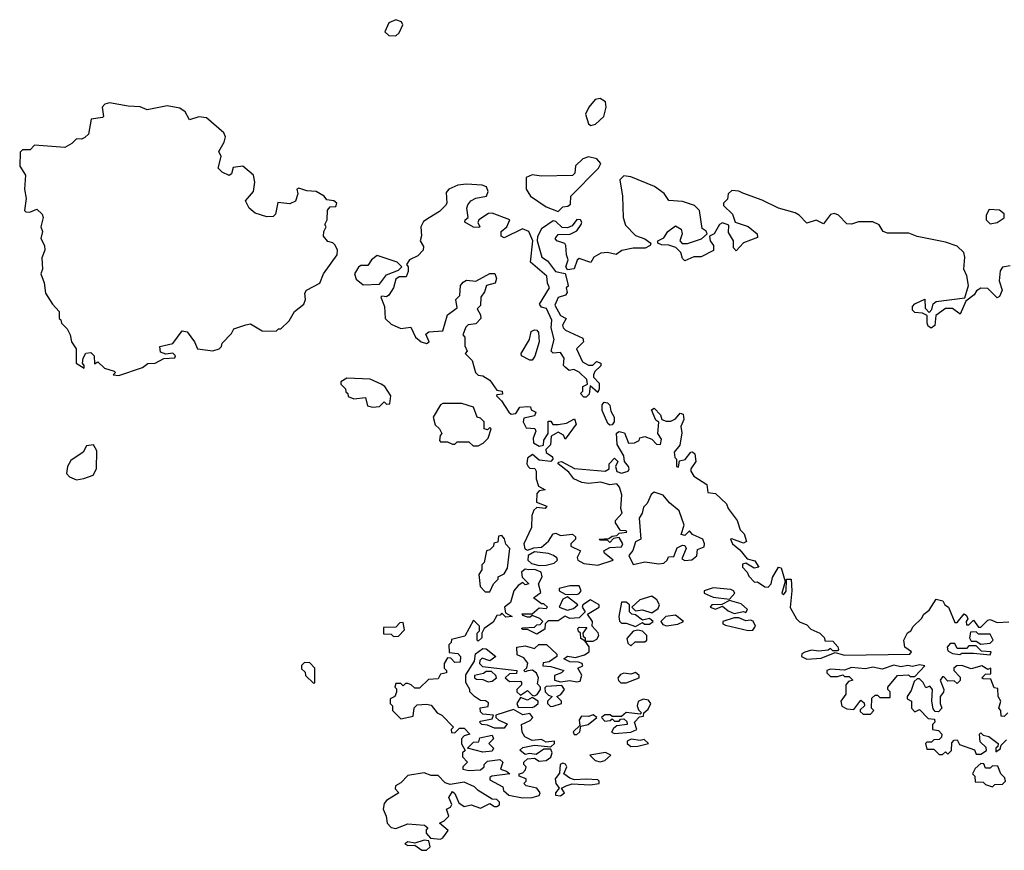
# Model space of a CAD drawing. Extents: x 1985742 to 2252716, y 78271 to 266492.
# Tile 200 of 250: x 2166332 to 2170525, y 183920 to 187457. Entities that reach past the tile are written whole.
import ezdxf

# ---------------------------------------------------------------- set-up
doc = ezdxf.new("R2010")
doc.units = 0

msp = doc.modelspace()

# ---------------------------------------------------------------- linework, layer by layer
at = {"layer": '0CON10XD'}
for points in [[(2167935, 187388.1), (2167948.6, 187401.5), (2167964.4, 187435), (2167957.8, 187447.8), (2167935, 187456.9), (2167905, 187443.8), (2167886.9, 187405), (2167905, 187389.4), (2167935, 187388.1)], [(2166755, 185941.2), (2166855, 185976), (2166877.7, 185992.3), (2166910, 185995), (2166946.2, 186013.8), (2166993, 186017), (2166996.7, 186025), (2166985, 186037.5), (2166955, 186032.5), (2166931.7, 186041.7), (2166930, 186065), (2166985, 186077.5), (2167025, 186132.5), (2167045, 186127.5), (2167077.5, 186085), (2167090, 186055), (2167155, 186046.2), (2167182.5, 186055), (2167192.5, 186065), (2167195, 186080), (2167235, 186120), (2167245, 186140), (2167295, 186157.5), (2167315, 186162.5), (2167365, 186132.5), (2167425, 186130), (2167435, 186140), (2167445, 186140), (2167480, 186175), (2167502.5, 186215), (2167542.5, 186245), (2167550, 186265), (2167547, 186293), (2167553.3, 186305), (2167610, 186335), (2167626.2, 186375), (2167683.9, 186456.1), (2167686.2, 186475), (2167676.1, 186496.1), (2167666.1, 186506.1), (2167645, 186512.5), (2167626.7, 186535), (2167627.5, 186555), (2167637.5, 186575), (2167632.5, 186585), (2167642.5, 186605), (2167643.6, 186646.4), (2167655, 186660), (2167678.3, 186661.7), (2167682.5, 186675), (2167670, 186685), (2167640, 186690), (2167628.8, 186705), (2167595, 186725.6), (2167555, 186728.6), (2167521.2, 186738.8), (2167512.5, 186735), (2167517.5, 186715), (2167506.4, 186683.6), (2167483, 186673), (2167431.7, 186678.3), (2167421.7, 186628.3), (2167411.7, 186618.3), (2167385, 186617.5), (2167335, 186632.5), (2167310, 186655), (2167293.9, 186686.1), (2167327.5, 186725), (2167333.8, 186765), (2167328, 186795), (2167283, 186833), (2167241.9, 186828.1), (2167235, 186800), (2167225, 186793.3), (2167195, 186807.5), (2167177.5, 186825), (2167190, 186875), (2167180, 186895), (2167203.8, 186935), (2167208.3, 186958.3), (2167202.5, 186975), (2167128.3, 187038.3), (2167095, 187043.3), (2167055, 187030), (2167036.7, 187065), (2167015, 187080), (2166960.7, 187090.7), (2166875, 187073.3), (2166845, 187086.2), (2166795, 187088.8), (2166715, 187103.3), (2166695, 187096.7), (2166683.3, 187085), (2166690, 187045), (2166685, 187040), (2166637, 187033), (2166625, 186970), (2166610, 186955), (2166595, 186947.5), (2166575, 186950), (2166555, 186930), (2166525, 186912.5), (2166395, 186923.3), (2166376.7, 186903.3), (2166345, 186903.3), (2166335, 186892.5), (2166332.5, 186832.5), (2166357.5, 186795), (2166352.5, 186735), (2166360, 186695), (2166352.5, 186645), (2166358.3, 186638.3), (2166375, 186637.5), (2166405, 186650), (2166428.3, 186628.3), (2166432.5, 186615), (2166422.5, 186575), (2166430, 186555), (2166422.5, 186525), (2166437.5, 186495), (2166440, 186475), (2166427, 186443), (2166430, 186395), (2166422.5, 186375), (2166436.4, 186336.4), (2166443, 186293), (2166472.5, 186245), (2166500, 186215), (2166500, 186185), (2166508.3, 186178.3), (2166510, 186165), (2166535, 186140), (2166547.5, 186115), (2166552.5, 186085), (2166573.3, 186055), (2166573.3, 185995), (2166606.7, 185973.3), (2166607.5, 185985), (2166600, 185995), (2166602.5, 186015), (2166613.6, 186036.4), (2166635, 186040), (2166650, 186025), (2166651.7, 185991.7), (2166665, 186000), (2166693, 185973), (2166735, 185960), (2166740, 185955), (2166730, 185945), (2166755, 185941.2)], [(2168765, 187005.7), (2168785, 187011.9), (2168820, 187045), (2168829.4, 187085), (2168827.2, 187107.2), (2168805, 187121.1), (2168782.8, 187117.2), (2168756.2, 187085), (2168742.5, 187055), (2168755, 187014), (2168765, 187005.7)], [(2168625, 186640), (2168645, 186660), (2168667, 186663), (2168678.3, 186671.7), (2168680, 186705), (2168797.5, 186825), (2168807.5, 186845), (2168790, 186865), (2168755, 186872.5), (2168730, 186865), (2168700, 186835), (2168697, 186803), (2168687, 186793), (2168555, 186790), (2168515, 186796.7), (2168490, 186785), (2168490, 186735), (2168507.5, 186705), (2168575, 186660), (2168625, 186640)], [(2170550.7, 186409.3), (2170517.5, 186402.5), (2170507.5, 186387.5), (2170504.3, 186344.3), (2170515.8, 186305), (2170505, 186277.5), (2170495, 186272.5), (2170455, 186312), (2170426, 186314), (2170407, 186303), (2170397.5, 186285), (2170361.7, 186258.3), (2170337.5, 186202.5), (2170305, 186227.5), (2170275, 186226.7), (2170233.3, 186196.7), (2170230, 186155), (2170213.6, 186143.6), (2170201.7, 186151.7), (2170196.7, 186165), (2170197.5, 186197.5), (2170177.5, 186207.5), (2170145, 186210), (2170135, 186220), (2170134, 186235), (2170145, 186246.7), (2170187, 186267), (2170188.3, 186228.3), (2170205, 186210), (2170217, 186223), (2170223, 186247), (2170235, 186257.5), (2170357.5, 186272.5), (2170373.3, 186325), (2170366.1, 186366.1), (2170353.8, 186395), (2170356.7, 186445), (2170352.5, 186465), (2170325, 186492.5), (2170275, 186510), (2170155, 186533.8), (2170118.3, 186548.3), (2170028.3, 186548.3), (2170010, 186555), (2169993, 186583), (2169965, 186596.7), (2169905, 186596.7), (2169875, 186586.7), (2169855, 186587.5), (2169820, 186625), (2169801.7, 186631.7), (2169785, 186627.5), (2169755, 186587.5), (2169725, 186603.3), (2169685, 186590), (2169652.5, 186625), (2169635, 186633.8), (2169564.2, 186654.2), (2169495, 186688), (2169412.5, 186717.5), (2169395, 186726.7), (2169365, 186730), (2169350, 186715), (2169347, 186693), (2169330, 186675), (2169330, 186665), (2169368.3, 186628.3), (2169380, 186595), (2169435, 186576.7), (2169472.5, 186545), (2169475, 186530), (2169415, 186506.7), (2169383, 186473), (2169372.5, 186485), (2169372.5, 186515), (2169350.7, 186550.7), (2169351.7, 186581.7), (2169325, 186592.5), (2169313.3, 186585), (2169290, 186545), (2169270, 186535), (2169272.5, 186515), (2169287.5, 186495), (2169286.4, 186473.6), (2169235, 186447.5), (2169203.6, 186446.4), (2169165, 186430), (2169155, 186440), (2169147.5, 186465), (2169126.2, 186486.2), (2169096.4, 186496.4), (2169065, 186497.5), (2169050, 186505), (2169050, 186515), (2169075, 186527.5), (2169093.3, 186555), (2169125, 186578.8), (2169150, 186565), (2169153.3, 186545), (2169143.3, 186515), (2169153.8, 186503.8), (2169176.4, 186503.6), (2169236.1, 186523.9), (2169260, 186545), (2169256.4, 186556.4), (2169238.3, 186568.3), (2169227.5, 186645), (2169205.9, 186665.9), (2169155, 186682.5), (2169096.4, 186686.4), (2169076.4, 186716.4), (2169036.1, 186746.1), (2168935, 186787.5), (2168905, 186792.5), (2168887.5, 186775), (2168900, 186705), (2168902, 186615), (2168912.3, 186582.3), (2168955, 186537.5), (2168995, 186523.3), (2169020, 186505), (2169017.5, 186495), (2168995.7, 186484.3), (2168945, 186484.2), (2168896.1, 186473.9), (2168873, 186457), (2168836, 186466), (2168807.7, 186462.3), (2168777.5, 186445), (2168765, 186422.5), (2168715, 186440), (2168706.7, 186433.3), (2168693.3, 186396.7), (2168665, 186391.2), (2168658, 186405), (2168668.8, 186435), (2168661.2, 186455), (2168658.8, 186495), (2168653.6, 186503.6), (2168620, 186515), (2168612.5, 186525), (2168625, 186542.5), (2168676.4, 186543.6), (2168705, 186558), (2168724.2, 186585), (2168726.2, 186595), (2168720, 186605), (2168705, 186606), (2168685, 186578.8), (2168665, 186570), (2168642, 186572), (2168615, 186597.5), (2168605, 186600), (2168554.1, 186565.9), (2168537, 186533), (2168536.7, 186515), (2168555.9, 186445.9), (2168579.7, 186429.7), (2168614.4, 186384.4), (2168656.1, 186376.1), (2168667.3, 186332.7), (2168667.5, 186322.5), (2168660, 186315), (2168663.8, 186295), (2168656.6, 186283.4), (2168625.7, 186274.3), (2168610.7, 186240.7), (2168635, 186197.5), (2168660, 186185), (2168643.6, 186156.4), (2168647.5, 186145), (2168657.5, 186135), (2168730.7, 186100.7), (2168733.3, 186085), (2168703.3, 186055), (2168729.7, 185999.7), (2168755, 185985.8), (2168773.6, 185986.4), (2168788.3, 186001.7), (2168806.7, 185995), (2168806.7, 185983.3), (2168781.7, 185958.3), (2168776.7, 185945), (2168776.7, 185935), (2168799.6, 185909.5), (2168800, 185885), (2168795, 185870), (2168762.5, 185897.5), (2168757, 185863), (2168745, 185850), (2168735, 185850), (2168720, 185865), (2168730, 185875), (2168730, 185895), (2168750, 185905), (2168747.5, 185925), (2168715, 185956.2), (2168693, 185967), (2168673, 185963), (2168655, 185976.7), (2168648.8, 185985), (2168650.8, 186015), (2168635, 186040), (2168605, 186036.2), (2168596.2, 186045), (2168608.8, 186095), (2168595.8, 186145), (2168598, 186178), (2168576.4, 186226.4), (2168555, 186233.3), (2168546.7, 186245), (2168588.8, 186315), (2168580, 186335), (2168577.5, 186365), (2168507.5, 186425), (2168517.5, 186515), (2168500, 186555), (2168473.3, 186566.7), (2168395, 186527.5), (2168382.5, 186535), (2168382.5, 186555), (2168407.5, 186575), (2168420, 186605), (2168345, 186632.5), (2168328.3, 186631.7), (2168287.5, 186605), (2168283.6, 186593.6), (2168292.5, 186575), (2168288, 186572), (2168265, 186574), (2168227.5, 186595), (2168230, 186605), (2168242.5, 186615), (2168236.2, 186653.8), (2168240.8, 186669.2), (2168254, 186686), (2168275, 186696.7), (2168320, 186705), (2168327.5, 186725), (2168320, 186745), (2168301.7, 186751.7), (2168235, 186756.7), (2168198.3, 186751.7), (2168160, 186735), (2168148.3, 186721.7), (2168151.2, 186675), (2168146.2, 186665), (2168120.3, 186639.7), (2168076.7, 186613.3)], [(2170465, 186588), (2170495, 186593.8), (2170525, 186612.5), (2170525, 186630), (2170505, 186646.2), (2170461.7, 186648.3), (2170448.8, 186625), (2170448.8, 186605), (2170465, 186588)], [(2168076.7, 186613.3), (2168052.3, 186597.7), (2168041.2, 186575), (2168043, 186537), (2168037.5, 186515), (2168051.7, 186491.7), (2168050, 186475), (2168028.3, 186451.7), (2167992.5, 186435), (2167980, 186415), (2167987.5, 186405), (2167987.5, 186385), (2167978.3, 186361.7), (2167948.3, 186361.7), (2167935, 186352.5), (2167924, 186315), (2167905, 186283.8), (2167895, 186276.7), (2167875, 186280), (2167870, 186275), (2167885.6, 186235.6), (2167889.2, 186185), (2167915, 186160), (2167955, 186142), (2167998.3, 186148.3), (2168017.5, 186105), (2168042.5, 186085), (2168065, 186077.5), (2168076.7, 186085), (2168061.7, 186118.3), (2168075, 186127.5), (2168135, 186132.5), (2168155, 186200), (2168195, 186230), (2168190, 186265), (2168207, 186283), (2168210, 186325), (2168220.7, 186339.3), (2168235, 186347.5), (2168275, 186343.3), (2168335, 186376), (2168356.1, 186376.1), (2168363.3, 186355), (2168357.5, 186335), (2168320, 186325), (2168312.5, 186297.5), (2168296.7, 186275), (2168295, 186240), (2168280, 186225), (2168295, 186200), (2168296.7, 186185), (2168275, 186162.5), (2168242.5, 186157.5), (2168232.5, 186147.5), (2168220, 186115), (2168227.5, 186105), (2168228.3, 186068.3), (2168237.5, 186045), (2168230, 186035), (2168260, 186005), (2168273.3, 185955), (2168285, 185943.3), (2168305, 185940), (2168335, 185922.5), (2168365, 185880), (2168387.5, 185875), (2168388.3, 185861.7), (2168365, 185860), (2168363.3, 185855), (2168384.1, 185834.1), (2168415, 185786.2), (2168425, 185776.7), (2168445, 185780), (2168463, 185807), (2168495, 185810), (2168508.3, 185808.3), (2168510, 185795), (2168530, 185785), (2168525, 185770), (2168480, 185760), (2168476.7, 185745), (2168489.3, 185719.3), (2168526.7, 185716.7), (2168530, 185705), (2168518.8, 185675), (2168520, 185655), (2168545, 185640.8), (2168562.5, 185645), (2168564.2, 185665.8), (2168582.5, 185695), (2168583.3, 185746.7), (2168595, 185747.5), (2168603, 185733), (2168625, 185732.5), (2168661.7, 185738.3), (2168695, 185757.5), (2168702.5, 185735), (2168655, 185670), (2168648, 185688), (2168625, 185700), (2168596.4, 185683.6), (2168593.3, 185646.7), (2168573.3, 185626.7), (2168575, 185613.3), (2168601.4, 185595), (2168602.5, 185585), (2168595, 185576), (2168545, 185581.2), (2168515.8, 185605.8), (2168495, 185590), (2168492.5, 185565), (2168497.5, 185555), (2168505, 185547.5), (2168526.2, 185546.2), (2168532.5, 185535), (2168531.7, 185501.7), (2168541.2, 185471.2), (2168570, 185455), (2168545, 185450), (2168535, 185440), (2168533, 185403), (2168577.5, 185385), (2168570, 185375), (2168535, 185380), (2168521.7, 185368.3), (2168513.3, 185345), (2168512, 185295), (2168478.8, 185225), (2168483.9, 185203.9), (2168495, 185197.5), (2168521.7, 185208.3), (2168555, 185211.2), (2168584.2, 185235.8), (2168605, 185267.5), (2168615, 185270), (2168635, 185260), (2168686.1, 185266.1), (2168700, 185255), (2168700, 185245), (2168680, 185225), (2168680, 185215), (2168720, 185195), (2168706.7, 185166.7), (2168710, 185155), (2168735, 185141.2), (2168793.9, 185133.9), (2168860, 185155), (2168822.5, 185185), (2168820, 185195), (2168845, 185210), (2168895, 185212.5), (2168901.2, 185225), (2168885, 185252.5), (2168861.7, 185248.3), (2168845, 185230), (2168835, 185240), (2168805, 185240), (2168800, 185245), (2168841.7, 185248.3), (2168855, 185257.5), (2168875, 185260), (2168885, 185270), (2168917.5, 185275), (2168915, 185280), (2168891.7, 185281.7), (2168870, 185315), (2168870, 185325), (2168897.5, 185355), (2168892.5, 185375), (2168897, 185433), (2168887, 185467), (2168875, 185480), (2168845, 185476.2), (2168807.6, 185487.6), (2168755, 185482.5), (2168726.1, 185486.1), (2168692, 185502), (2168670.8, 185530.8), (2168626.2, 185565), (2168626.7, 185573.3), (2168640, 185575), (2168695, 185545.8), (2168825.8, 185534.2), (2168842.5, 185545), (2168842.5, 185565), (2168865, 185590), (2168880, 185575), (2168870, 185555), (2168875, 185532.5), (2168895, 185526.2), (2168923.3, 185535), (2168928.6, 185545), (2168925.7, 185555), (2168907.5, 185575), (2168905, 185600), (2168877.3, 185647.3), (2168874.3, 185695.7), (2168885, 185703.8), (2168907.7, 185697.7), (2168925, 185653.3), (2168950, 185655), (2168970, 185665), (2168973, 185677), (2168995, 185682.5), (2169025, 185670), (2169045, 185650), (2169061.7, 185648.3), (2169065, 185670), (2169050, 185695), (2169053.6, 185743.6), (2169042.2, 185752.2), (2169023.3, 185795), (2169035, 185802.5), (2169061.4, 185775), (2169066.7, 185755), (2169085, 185746.7), (2169105, 185747.5), (2169125, 185757.5), (2169145, 185781.2), (2169157.3, 185777.3), (2169160.8, 185755), (2169147.5, 185725), (2169152.3, 185697.7), (2169143.3, 185645), (2169120, 185615), (2169123, 185593), (2169130, 185585), (2169130, 185555), (2169138.3, 185551.7), (2169141.7, 185578.3), (2169166.4, 185583.6), (2169190, 185615), (2169197, 185617), (2169208.3, 185608.3), (2169212.5, 185575), (2169190, 185545), (2169190, 185535), (2169203.6, 185513.6), (2169258.3, 185478.3), (2169263.6, 185443.6), (2169295, 185440), (2169342.5, 185395), (2169350, 185375), (2169387.5, 185325), (2169400, 185285), (2169417, 185267), (2169427.5, 185235), (2169415, 185227.5), (2169365, 185246.7), (2169360, 185245), (2169367.5, 185225), (2169399.6, 185199.5), (2169430.7, 185160.7), (2169463, 185153), (2169480, 185125), (2169460.7, 185120.7), (2169425, 185142.5), (2169411.2, 185138.8), (2169411.2, 185125), (2169430, 185105), (2169437, 185087), (2169461.7, 185061.7), (2169475, 185062.5), (2169505, 185042.5), (2169519.3, 185040.7), (2169532.5, 185055), (2169538.3, 185081.7), (2169564, 185126), (2169575, 185122.5), (2169592.5, 185065), (2169577.5, 185015), (2169585, 185007.5), (2169596.4, 185023.6), (2169597.5, 185075), (2169617.5, 185075), (2169621.2, 185025), (2169614.2, 184954.2), (2169640, 184905), (2169653, 184893), (2169685, 184880), (2169701.7, 184861.7), (2169740, 184845), (2169760, 184825), (2169761.7, 184811.7), (2169795, 184810), (2169817, 184787), (2169820, 184775), (2169815, 184770), (2169795, 184770), (2169785, 184780), (2169775, 184772.5), (2169735, 184767.5), (2169705, 184772.5), (2169676.2, 184763.8), (2169663.3, 184756.7), (2169662.5, 184745), (2169685, 184734.5), (2169745, 184738), (2169805, 184762.5), (2169845, 184751.2), (2170122.5, 184755), (2170130, 184765), (2170102.5, 184785), (2170097.5, 184815), (2170113.6, 184846.4), (2170127.5, 184855), (2170136.7, 184873.3), (2170173, 184907), (2170182.5, 184925), (2170205, 184942.5), (2170235, 184990), (2170263, 184983), (2170272.5, 184965), (2170287.5, 184955), (2170315, 184890), (2170325, 184890), (2170355, 184927.5), (2170365, 184920), (2170370, 184905), (2170362.5, 184895), (2170365, 184880), (2170375, 184880), (2170395, 184900), (2170415, 184870), (2170425, 184870), (2170455, 184900), (2170465, 184902.5), (2170495, 184890), (2170545, 184893.3)], [(2167795, 186327.5), (2167865, 186330), (2167895, 186370), (2167945, 186390), (2167960, 186405), (2167940, 186425), (2167855, 186452.5), (2167830, 186435), (2167815, 186410), (2167785, 186410), (2167775, 186403.8), (2167758.8, 186375), (2167765, 186352.5), (2167795, 186327.5)], [(2168505, 186006.7), (2168470, 186025), (2168467.5, 186035), (2168504, 186095), (2168510.3, 186129.7), (2168525, 186136.9), (2168535.4, 186135.4), (2168542.5, 186125), (2168544, 186085), (2168525.7, 186024.3), (2168515, 186007.5), (2168505, 186006.7)], [(2167837, 185807), (2167865, 185810), (2167885, 185830), (2167895, 185820), (2167908.3, 185821.7), (2167912.5, 185855), (2167887.5, 185895), (2167872.5, 185905), (2167825, 185925.6), (2167725, 185930), (2167700, 185915), (2167700, 185905), (2167720, 185885), (2167721.7, 185871.7), (2167730, 185865), (2167731.7, 185851.7), (2167755, 185842.5), (2167805, 185847.5), (2167813, 185813), (2167837, 185807)], [(2168285, 185642.5), (2168306.4, 185653.6), (2168327.5, 185675), (2168340, 185715), (2168335, 185720), (2168325, 185710), (2168310, 185715), (2168310, 185745), (2168295, 185760), (2168280, 185765), (2168265, 185807.5), (2168215, 185822.5), (2168135, 185822.5), (2168125, 185817.5), (2168093.8, 185765), (2168101.7, 185731.7), (2168120, 185715), (2168130, 185695), (2168123, 185687), (2168120, 185665), (2168125, 185660), (2168155, 185660), (2168175, 185650), (2168185, 185650), (2168195, 185660), (2168245, 185660), (2168263, 185643), (2168285, 185642.5)], [(2168845, 185730), (2168837.1, 185737.1), (2168812.9, 185792.9), (2168812.5, 185817.5), (2168821.7, 185828.3), (2168835.8, 185825.8), (2168845.7, 185815.7), (2168849.6, 185789.5), (2168864.2, 185765), (2168864.2, 185745), (2168855, 185731.2), (2168845, 185730)], [(2166575, 185497.5), (2166605, 185502.5), (2166645, 185517.5), (2166660, 185545), (2166661.7, 185621.7), (2166647, 185647), (2166617, 185643), (2166602.5, 185615), (2166550.4, 185579.5), (2166536.2, 185555), (2166532.5, 185525), (2166545, 185510), (2166575, 185497.5)], [(2168945, 185137.5), (2168995, 185148.8), (2169055, 185140), (2169075, 185143.3), (2169090, 185155), (2169095, 185170), (2169118.3, 185171.7), (2169132, 185208), (2169155, 185220), (2169165, 185217.5), (2169170, 185205), (2169151.7, 185161.7), (2169165, 185153.8), (2169195, 185156.7), (2169216.1, 185173.9), (2169219.6, 185200.5), (2169247.3, 185212.7), (2169249.2, 185225), (2169241.2, 185245), (2169197.5, 185265), (2169185, 185280), (2169165, 185260), (2169150, 185265), (2169162.5, 185305), (2169140.6, 185365), (2169099.3, 185399.3), (2169072.6, 185432.6), (2169035, 185444.4), (2169021.9, 185435), (2169005, 185396.2), (2168988.7, 185381.3), (2168982.9, 185355), (2168970, 185335), (2168977.5, 185245), (2168955, 185234), (2168943, 185197), (2168926.7, 185175), (2168945, 185137.5)], [(2168335, 185020), (2168350, 185055), (2168370, 185075), (2168370, 185085), (2168395, 185097.5), (2168409.3, 185120.7), (2168420, 185205), (2168403, 185223), (2168397, 185247), (2168385, 185260), (2168371.7, 185258.3), (2168368.3, 185231.7), (2168351.7, 185228.3), (2168350, 185215), (2168335, 185200), (2168320, 185195), (2168310, 185145), (2168300, 185135), (2168300, 185115), (2168287.5, 185095), (2168293, 185043), (2168315, 185020), (2168335, 185020)], [(2168545, 185133.3), (2168575, 185133.8), (2168608, 185142), (2168622.5, 185155), (2168620, 185165), (2168605.9, 185175.9), (2168585, 185184.2), (2168525, 185191.2), (2168497.5, 185175), (2168496.7, 185155), (2168511.7, 185141.7), (2168545, 185133.3)], [(2168473.1, 184143.1), (2168515, 184144.6), (2168545, 184153.3), (2168549.4, 184165), (2168535, 184184.2), (2168490, 184195), (2168480, 184205), (2168490, 184215), (2168490, 184225), (2168460, 184235), (2168460, 184245), (2168475, 184250), (2168487, 184263), (2168490, 184275), (2168480, 184285), (2168480, 184295), (2168495, 184310), (2168525, 184312.5), (2168545, 184300), (2168575, 184302.5), (2168595, 184316.7), (2168600, 184335), (2168595, 184350), (2168565, 184350), (2168531.7, 184328.3), (2168505, 184332.5), (2168485, 184327.5), (2168463, 184347), (2168475, 184357.5), (2168525, 184367.5), (2168595, 184360), (2168610, 184375), (2168610, 184385), (2168575, 184380), (2168555, 184392.5), (2168515, 184387.5), (2168483.6, 184403.6), (2168473, 184423), (2168470, 184455), (2168507, 184473), (2168517.5, 184485), (2168505, 184502.5), (2168475, 184497.5), (2168435, 184520), (2168360, 184495), (2168360, 184485), (2168373.6, 184473.6), (2168408.3, 184458.3), (2168395, 184440), (2168355, 184440), (2168325, 184452.5), (2168300, 184455), (2168290, 184465), (2168295, 184470), (2168345, 184480), (2168350, 184495), (2168305, 184500), (2168295, 184510), (2168293.6, 184526.4), (2168327, 184533), (2168328.3, 184548.3), (2168316.4, 184556.4), (2168295, 184557.5), (2168270, 184575), (2168250, 184595), (2168250, 184605), (2168232.5, 184635), (2168233, 184667), (2168270, 184725), (2168273, 184757), (2168305, 184780), (2168318.3, 184778.3), (2168360, 184745), (2168335, 184727.5), (2168301.7, 184738.3), (2168291.7, 184728.3), (2168290, 184715), (2168303, 184703), (2168450, 184685), (2168447.5, 184672.5), (2168418.3, 184671.7), (2168400, 184655), (2168418.3, 184638.3), (2168465, 184640), (2168470, 184635), (2168470, 184625), (2168450, 184605), (2168450, 184595), (2168465, 184580), (2168495, 184600), (2168515, 184580), (2168525, 184577.5), (2168536.4, 184583.6), (2168550, 184605), (2168550, 184615), (2168538.3, 184628.3), (2168542.5, 184655), (2168533.6, 184673.6), (2168517, 184687), (2168496.4, 184683.6), (2168485, 184680), (2168480, 184685), (2168492.5, 184697.5), (2168497, 184717), (2168479.3, 184739.3), (2168451.7, 184751.7), (2168450, 184785), (2168485, 184790), (2168525, 184780), (2168543, 184797), (2168576.4, 184796.4), (2168620, 184755), (2168620, 184745), (2168587, 184723), (2168561.7, 184718.3), (2168560, 184705), (2168595, 184702.5), (2168650, 184685), (2168640, 184675), (2168610, 184665), (2168610, 184645), (2168635, 184637.5), (2168675, 184643.3), (2168705, 184636.7), (2168719.6, 184640.5), (2168725.8, 184665.8), (2168710, 184695), (2168730, 184705), (2168727.5, 184715), (2168711.7, 184721.7), (2168675, 184722.5), (2168650, 184735), (2168665, 184746.7), (2168699.3, 184740.7), (2168738, 184752), (2168757.5, 184765), (2168757, 184787), (2168740, 184810), (2168721.7, 184821.7), (2168720, 184845), (2168711.7, 184851.7), (2168710, 184865), (2168715, 184870), (2168748.3, 184868.3), (2168730, 184845), (2168731.7, 184831.7), (2168740, 184825), (2168740, 184810), (2168775, 184811.2), (2168790.8, 184819.2), (2168798.8, 184835), (2168795.9, 184845.9), (2168770, 184875), (2168772.5, 184895), (2168750, 184925), (2168800, 184955), (2168800, 184965), (2168763, 184987), (2168730, 184965), (2168727.5, 184955), (2168740, 184935), (2168715, 184910), (2168675, 184907.5), (2168655, 184917.5), (2168625, 184897.5), (2168583, 184897), (2168570, 184885), (2168568.3, 184861.7), (2168535, 184840), (2168495, 184860), (2168475, 184860), (2168470, 184865), (2168475, 184867.5), (2168525, 184870), (2168535, 184880), (2168548.3, 184881.7), (2168560, 184895), (2168547, 184907), (2168515, 184920), (2168507, 184913), (2168495, 184913.3), (2168475, 184920), (2168472.5, 184927.5), (2168515, 184926.7), (2168545, 184952.5), (2168575, 184950), (2168580, 184955), (2168565, 184970), (2168555, 184970), (2168520, 184995), (2168551.7, 185018.3), (2168542.5, 185055), (2168557.5, 185085), (2168553.3, 185105), (2168526.4, 185116.4), (2168500, 185115), (2168485, 185116.7), (2168470, 185105), (2168473, 185083), (2168500, 185055), (2168485, 185050), (2168475, 185060), (2168455, 185047.5), (2168436.7, 185025), (2168422.5, 184975), (2168397.5, 184955), (2168401.7, 184931.7), (2168430, 184915), (2168403, 184913), (2168385, 184930), (2168378.3, 184921.7), (2168365, 184920), (2168348.3, 184891.7), (2168310, 184865), (2168300, 184845), (2168300, 184825), (2168285, 184810), (2168280, 184815), (2168280, 184845), (2168290, 184855), (2168290, 184875), (2168265, 184900), (2168228.3, 184831.7), (2168171.7, 184818.3), (2168170, 184805), (2168160, 184795), (2168161.7, 184761.7), (2168198.3, 184758.3), (2168210, 184745), (2168208.3, 184721.7), (2168185, 184720), (2168168.3, 184738.3), (2168155, 184740), (2168140, 184715), (2168140, 184695), (2168150, 184685), (2168150, 184675), (2168125, 184670), (2168115, 184650), (2168073, 184647), (2168035, 184610), (2168015, 184610), (2168000, 184625), (2167985, 184630), (2167975, 184630), (2167965, 184620), (2167955, 184630), (2167935, 184630), (2167930, 184615), (2167937.5, 184607.5), (2167937, 184593), (2167930, 184575), (2167910, 184565), (2167910, 184545), (2167920, 184535), (2167920, 184515), (2167955, 184480), (2168008.3, 184491.7), (2168013, 184527), (2168025, 184540), (2168065, 184542.5), (2168085, 184537.5), (2168110, 184505), (2168130, 184495), (2168180, 184445), (2168170, 184435), (2168171.7, 184421.7), (2168185, 184420), (2168205, 184440), (2168225, 184440), (2168250, 184415), (2168225, 184407.5), (2168213.3, 184395), (2168213.6, 184373.6), (2168230, 184345), (2168217.5, 184335), (2168218.3, 184318.3), (2168240, 184295), (2168220, 184275), (2168220, 184265), (2168245, 184260), (2168295, 184263.3), (2168310, 184275), (2168310, 184285), (2168325, 184300), (2168377, 184307), (2168390, 184295), (2168380, 184265), (2168405, 184257.5), (2168420, 184245), (2168343.6, 184236.4), (2168335, 184230), (2168335, 184220), (2168390, 184190), (2168393.3, 184175), (2168415, 184154.4), (2168473.1, 184143.1)], [(2168705, 185008.8), (2168715, 185013.3), (2168723.8, 185025), (2168715, 185046.2), (2168675, 185046.7), (2168630, 185035), (2168630, 185025), (2168655, 185010), (2168705, 185008.8)], [(2169355, 184990), (2169377.5, 185015), (2169372.5, 185025), (2169360.4, 185030.5), (2169285, 185038.1), (2169246.7, 185025), (2169246.7, 185015), (2169285, 184998.6), (2169355, 184990)], [(2168665, 184942.5), (2168690.7, 184949.3), (2168710, 184965), (2168665, 185000), (2168645, 184990), (2168630, 184955), (2168665, 184942.5)], [(2169025, 184931.2), (2169050.8, 184949.2), (2169056.7, 184965), (2169046, 184986), (2169025, 185002.5), (2168974, 184986), (2168940, 184955), (2168955, 184940), (2168985, 184943.3), (2169025, 184931.2)], [(2168955, 184872.5), (2168985, 184890), (2168993, 184883), (2169015, 184882.5), (2169030, 184895), (2169015, 184907.5), (2168985, 184900), (2168955, 184922.5), (2168940, 184925), (2168930, 184935), (2168930, 184965), (2168915, 184976.7), (2168895, 184976.7), (2168884.2, 184915.8), (2168886.4, 184896.4), (2168895, 184887.5), (2168915, 184887.5), (2168955, 184872.5)], [(2169375, 184928), (2169415, 184937.5), (2169425, 184932.5), (2169432.5, 184945), (2169405, 184970), (2169355, 184983.3), (2169323, 184967), (2169280, 184965), (2169273.3, 184955), (2169295, 184947.5), (2169325, 184960), (2169349.1, 184939.1), (2169375, 184928)], [(2169086.4, 184876.4), (2169135, 184883.3), (2169160, 184895), (2169125, 184921.2), (2169084.1, 184915.9), (2169062.5, 184895), (2169071.7, 184881.7), (2169086.4, 184876.4)], [(2167925, 184830), (2167945, 184832.5), (2167971.7, 184858.3), (2167965, 184890), (2167951.7, 184888.3), (2167935, 184870), (2167881.7, 184868.3), (2167881.7, 184841.7), (2167915, 184840), (2167925, 184830)], [(2169435, 184856.2), (2169455, 184856.7), (2169465.7, 184875), (2169455.8, 184895.8), (2169445, 184900), (2169425, 184897.5), (2169395, 184910), (2169375, 184910), (2169327.5, 184895), (2169327.5, 184885), (2169338, 184878), (2169435, 184856.2)], [(2168935, 184790), (2168953, 184807), (2168995, 184807.5), (2169002.5, 184815), (2169002.5, 184835), (2168985, 184852.5), (2168965, 184857.5), (2168945, 184852.5), (2168918.3, 184821.7), (2168921.7, 184801.7), (2168935, 184790)], [(2170425, 184797.5), (2170465, 184802.5), (2170477.5, 184815), (2170465, 184840), (2170415, 184840), (2170405, 184850), (2170381.7, 184848.3), (2170377.5, 184825), (2170385, 184810), (2170405, 184810), (2170425, 184797.5)], [(2170465, 184752.5), (2170470, 184765), (2170428.3, 184768.3), (2170405, 184790), (2170375, 184790), (2170365, 184780), (2170325, 184780), (2170315, 184800), (2170295, 184800), (2170282.5, 184785), (2170285, 184770), (2170305, 184757.5), (2170335.7, 184754.3), (2170345, 184760), (2170395, 184760), (2170465, 184752.5)], [(2167585, 184630), (2167590, 184635), (2167590, 184695), (2167568.3, 184718.3), (2167545, 184720), (2167533, 184707), (2167533, 184693), (2167548.3, 184678.3), (2167550, 184665), (2167585, 184630)], [(2169955, 184500), (2169970, 184515), (2169960, 184525), (2169961.7, 184568.3), (2169975, 184580), (2169985, 184580), (2169995, 184570), (2170040, 184570), (2170040, 184595), (2170030, 184605), (2170030, 184615), (2170070, 184665), (2170117.5, 184667.5), (2170125, 184660), (2170145, 184660), (2170187.5, 184705), (2170165, 184710), (2170135, 184702.5), (2170115, 184707.1), (2170085, 184701.2), (2170055, 184708.9), (2170005, 184691.2), (2169965, 184700), (2169935, 184693.3), (2169875, 184698), (2169845, 184686.7), (2169785, 184690.8), (2169770, 184685), (2169770, 184675), (2169785, 184660), (2169815, 184660), (2169837.5, 184667.5), (2169845, 184660), (2169865, 184660), (2169880, 184645), (2169861.7, 184638.3), (2169850, 184625), (2169850, 184585), (2169830, 184555), (2169833.6, 184533.6), (2169855, 184522.5), (2169885, 184520), (2169915, 184560), (2169928.3, 184548.3), (2169930, 184535), (2169911.7, 184518.3), (2169911.7, 184511.7), (2169925, 184500), (2169955, 184500)], [(2170540, 184505), (2170525, 184490), (2170511.7, 184491.7), (2170510, 184515), (2170502.5, 184525), (2170510, 184555), (2170500, 184575), (2170498.3, 184608.3), (2170481.7, 184611.7), (2170468.3, 184648.3), (2170435, 184650), (2170430, 184655), (2170445, 184670), (2170468.3, 184671.7), (2170467.5, 184695), (2170455, 184690), (2170430, 184705), (2170385, 184692.5), (2170345, 184707.5), (2170323.3, 184705), (2170310, 184695), (2170310, 184685), (2170337, 184657), (2170337, 184643), (2170325, 184630), (2170311.7, 184641.7), (2170285, 184640), (2170268.3, 184658.3), (2170261.7, 184658.3), (2170252.5, 184645), (2170267.5, 184605), (2170267, 184593), (2170252.5, 184575), (2170252.5, 184545), (2170260, 184525), (2170245, 184510), (2170231.7, 184511.7), (2170223, 184523), (2170217.5, 184555), (2170220, 184605), (2170208.3, 184618.3), (2170191.7, 184611.7), (2170180, 184635), (2170165, 184650), (2170155, 184650), (2170141.7, 184638.3), (2170129.3, 184600.7), (2170112.5, 184575), (2170112.5, 184565), (2170130, 184555), (2170130, 184525), (2170145, 184510), (2170165, 184520), (2170201.7, 184481.7), (2170228.3, 184478.3), (2170230, 184465), (2170220, 184455), (2170220, 184435), (2170245, 184430), (2170260, 184415), (2170258.3, 184401.7), (2170248.3, 184391.7), (2170225, 184390), (2170215, 184380), (2170195, 184380), (2170190, 184375), (2170195, 184350), (2170225, 184350), (2170248.3, 184328.3), (2170261.7, 184328.3), (2170275, 184340), (2170285, 184330), (2170300, 184345), (2170301.7, 184378.3), (2170311.7, 184388.3), (2170325, 184390), (2170335, 184370), (2170398.3, 184348.3), (2170405, 184330), (2170425, 184330), (2170450, 184345), (2170448.3, 184358.3), (2170422.5, 184382.5), (2170420, 184415), (2170425, 184420), (2170435, 184410), (2170460, 184405), (2170500, 184375), (2170498.3, 184361.7), (2170490, 184355), (2170490, 184340), (2170508.3, 184351.7), (2170511.7, 184368.3), (2170535, 184390)], [(2168327, 184637), (2168345, 184640), (2168362.5, 184655), (2168360, 184665), (2168341.7, 184681.7), (2168318.3, 184681.7), (2168307, 184673), (2168270, 184665), (2168270, 184655), (2168278.3, 184648.3), (2168305, 184647.5), (2168327, 184637)], [(2168915, 184632.5), (2168970, 184655), (2168970, 184665), (2168955, 184676.7), (2168935, 184670), (2168905, 184673.8), (2168891.2, 184668.8), (2168880, 184655), (2168883, 184643), (2168893, 184633), (2168915, 184632.5)], [(2168593, 184533), (2168605, 184533.3), (2168640, 184545), (2168640, 184555), (2168620, 184575), (2168636.4, 184583.6), (2168652.5, 184605), (2168641.7, 184621.7), (2168575, 184617.5), (2168568.3, 184611.7), (2168570, 184595), (2168585, 184580), (2168600, 184575), (2168580, 184555), (2168580, 184545), (2168593, 184533)], [(2168515, 184527.5), (2168525, 184532.5), (2168540, 184545), (2168540, 184555), (2168515, 184570), (2168495, 184560), (2168465, 184570), (2168450, 184545), (2168455, 184530), (2168515, 184527.5)], [(2168865, 184417.5), (2168935, 184422.5), (2168960, 184435), (2168950, 184465), (2168971.7, 184488.3), (2168988.3, 184491.7), (2168990, 184505), (2169008.3, 184521.7), (2169020, 184545), (2169010, 184560), (2168987, 184563), (2168966.7, 184553.3), (2168962.5, 184535), (2168967.5, 184517.5), (2168980, 184505), (2168975, 184500), (2168915, 184507.5), (2168895, 184490), (2168855, 184490), (2168847, 184497), (2168825, 184497.5), (2168810, 184485), (2168825, 184470), (2168847, 184473), (2168855, 184480), (2168865, 184470), (2168885, 184470), (2168891.7, 184478.3), (2168905, 184480), (2168918.3, 184468.3), (2168920, 184455), (2168875, 184450), (2168860.7, 184439.3), (2168853, 184423), (2168865, 184417.5)], [(2168705, 184412.5), (2168717.5, 184425), (2168721.7, 184448.3), (2168753.6, 184456.4), (2168790, 184485), (2168775, 184497.5), (2168755, 184490), (2168725, 184491.2), (2168714.5, 184475.5), (2168718.3, 184451.7), (2168690, 184425), (2168693.6, 184413.6), (2168705, 184412.5)], [(2168305, 184337.5), (2168240, 184355), (2168265, 184380), (2168287.5, 184382.5), (2168291.7, 184398.3), (2168345, 184410), (2168350, 184395), (2168330, 184375), (2168350, 184355), (2168345, 184342.5), (2168305, 184337.5)], [(2168935, 184362.5), (2168965, 184363.3), (2169010, 184375), (2168991.7, 184391.7), (2168975, 184387.5), (2168937, 184393), (2168920, 184385), (2168920, 184375), (2168935, 184362.5)], [(2168805, 184296.7), (2168825, 184302.5), (2168850, 184325), (2168827, 184337), (2168760, 184325), (2168783, 184303), (2168805, 184296.7)], [(2168635, 184152.5), (2168652.5, 184165), (2168640, 184185), (2168660, 184195), (2168685, 184202.5), (2168761.7, 184198.3), (2168800, 184205), (2168800, 184215), (2168795, 184220), (2168745, 184222.5), (2168695, 184220), (2168675, 184227.5), (2168650, 184245), (2168662.5, 184275), (2168656.7, 184286.7), (2168645, 184291.2), (2168634.3, 184285), (2168631.7, 184248.3), (2168613.3, 184225), (2168615.8, 184205), (2168630, 184185), (2168614, 184165), (2168613.8, 184155), (2168635, 184152.5)], [(2170475, 184190), (2170485, 184200), (2170518.3, 184201.7), (2170530, 184215), (2170528.3, 184228.3), (2170510, 184245), (2170498.3, 184278.3), (2170475, 184280), (2170465, 184270), (2170445, 184270), (2170438.3, 184288.3), (2170425, 184290), (2170401.7, 184268.3), (2170390, 184245), (2170400, 184235), (2170401.7, 184211.7), (2170435, 184210), (2170445, 184200), (2170475, 184190)], [(2168125, 183967.5), (2168135, 183972.5), (2168157.5, 184005), (2168120, 184035), (2168140, 184045), (2168160, 184065), (2168150, 184095), (2168166.7, 184103.3), (2168172.5, 184115), (2168160, 184145), (2168175, 184170), (2168185, 184162.5), (2168202, 184122), (2168225, 184106.7), (2168255, 184113.3), (2168295, 184099.2), (2168335, 184120), (2168355, 184106.7), (2168365, 184106.7), (2168376.2, 184113.8), (2168376.2, 184125), (2168365, 184135.8), (2168345, 184138), (2168284.6, 184174.6), (2168269.7, 184189.7), (2168225, 184210.6), (2168165, 184200), (2168145, 184207.5), (2168115, 184238), (2168085, 184238), (2168055, 184250.5), (2167985, 184239.2), (2167955, 184206.7), (2167932.5, 184195), (2167931.7, 184181.7), (2167947.5, 184165), (2167895, 184132.5), (2167885, 184120), (2167880, 184095), (2167892.5, 184065), (2167896.7, 184035), (2167915, 184016.7), (2167935, 184012.5), (2167985, 184032.5), (2168057, 184027), (2168070, 184015), (2168063, 184007), (2168063, 183993), (2168081.7, 183971.7), (2168125, 183967.5)], [(2168065, 183920), (2168080, 183935), (2168075, 183960), (2168055, 183962.5), (2168015, 183950), (2167985, 183956.7), (2167973, 183947), (2167985, 183940), (2168015, 183942.5), (2168045, 183920), (2168065, 183920)]]:
    msp.add_lwpolyline(points, dxfattribs=at)

doc.saveas('drawing.dxf')
